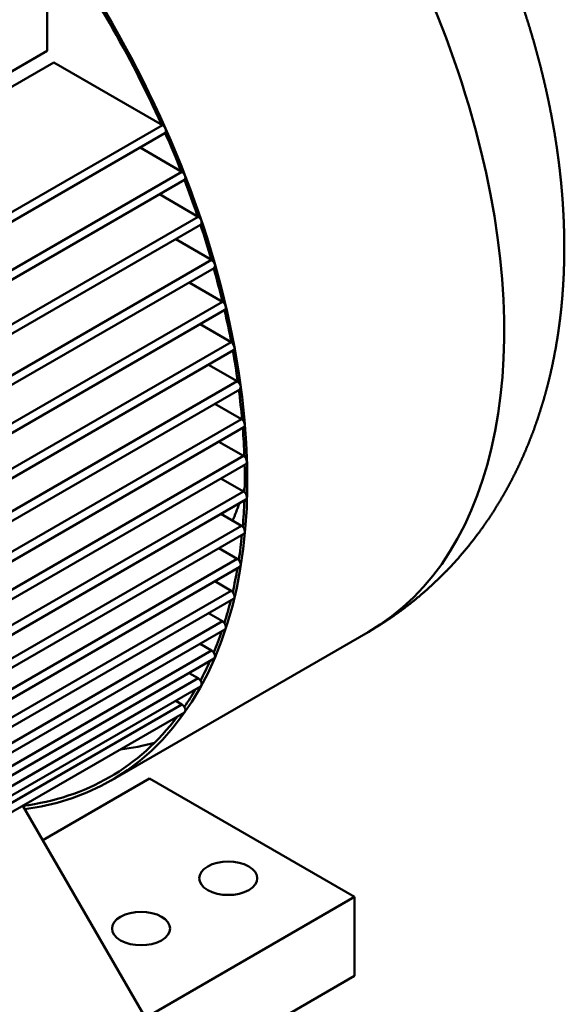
# Model space of a CAD drawing. Header units: millimetres. Extents: x -2791 to 2004, y -1887 to 1428.
# Tile 6 of 20: x -1867 to -1641, y -1563 to -1155. Entities that reach past the tile are written whole.
import ezdxf

# ---------------------------------------------------------------- set-up
doc = ezdxf.new("R2010")
doc.units = ezdxf.units.MM
doc.layers.add('AM_VIS', color=7, linetype='Continuous', lineweight=50)

msp = doc.modelspace()

# ---------------------------------------------------------------- linework, layer by layer
at = {"layer": 'AM_VIS'}
for p, q in [((-1855.185, -1167.874), (-1855.185, -1115.998)), ((-1855.185, -1167.874), (-2190.071, -1361.221)), ((-1946.25, -1226.87), (-1852.406, -1172.689)), ((-1807.48, -1198.627), (-1852.406, -1172.689)), ((-1901.324, -1252.808), (-1807.48, -1198.627)), ((-1900.465, -1256.254), (-1806.48, -1201.992)), ((-1799.446, -1217.962), (-1816.793, -1207.946)), ((-2134.332, -1411.308), (-1799.446, -1217.962)), ((-2133.332, -1414.673), (-1798.446, -1221.327)), ((-1792.724, -1236.54), (-1808.76, -1227.281)), ((-2127.61, -1429.886), (-1792.724, -1236.54)), ((-2126.61, -1433.251), (-1791.724, -1239.905)), ((-1787.165, -1254.446), (-1802.038, -1245.859)), ((-2122.051, -1447.792), (-1787.165, -1254.446)), ((-2121.051, -1451.158), (-1786.165, -1257.811)), ((-1782.662, -1271.743), (-1796.478, -1263.766)), ((-2117.547, -1465.089), (-1782.662, -1271.743)), ((-2116.547, -1468.454), (-1781.662, -1275.108)), ((-1779.138, -1288.474), (-1791.975, -1281.063)), ((-2114.023, -1481.821), (-1779.138, -1288.474)), ((-2113.023, -1485.186), (-1778.138, -1291.839)), ((-1776.538, -1304.672), (-1788.451, -1297.794)), ((-2111.424, -1498.019), (-1776.538, -1304.672)), ((-2110.424, -1501.384), (-1775.538, -1308.037)), ((-1774.825, -1320.358), (-1785.852, -1313.992)), ((-2109.711, -1513.705), (-1774.825, -1320.358)), ((-2108.711, -1517.07), (-1773.825, -1323.723)), ((-1773.974, -1335.547), (-1784.138, -1329.678)), ((-2108.86, -1528.893), (-1773.974, -1335.547)), ((-2107.86, -1532.258), (-1772.974, -1338.912)), ((-1773.974, -1350.244), (-1783.288, -1344.866)), ((-2108.86, -1543.59), (-1773.974, -1350.244)), ((-2107.86, -1546.955), (-1772.974, -1353.609)), ((-1774.825, -1364.449), (-1783.288, -1359.563)), ((-2109.711, -1557.796), (-1774.825, -1364.449)), ((-2108.711, -1561.161), (-1773.825, -1367.814)), ((-1776.538, -1378.157), (-1784.138, -1373.769)), ((-2111.424, -1571.503), (-1776.538, -1378.157)), ((-2110.424, -1574.868), (-1775.538, -1381.522)), ((-1779.138, -1391.353), (-1785.852, -1387.477)), ((-2114.023, -1584.699), (-1779.138, -1391.353)), ((-2113.023, -1588.064), (-1778.138, -1394.718)), ((-1782.662, -1404.015), (-1788.451, -1400.673)), ((-2117.547, -1597.362), (-1782.662, -1404.015)), ((-2116.547, -1600.727), (-1781.662, -1407.38)), ((-1828.73, -1469.888), (-1722.438, -1408.521)), ((-1787.165, -1416.112), (-1791.975, -1413.335)), ((-2122.051, -1609.459), (-1787.165, -1416.112)), ((-2121.051, -1612.824), (-1786.165, -1419.477)), ((-1792.724, -1427.6), (-1796.478, -1425.432)), ((-2127.61, -1620.946), (-1792.724, -1427.6)), ((-2126.61, -1624.311), (-1791.724, -1430.965)), ((-2134.332, -1631.762), (-1799.446, -1438.416)), ((-1799.446, -1438.416), (-1802.038, -1436.919)), ((-2133.332, -1635.127), (-1798.446, -1441.781)), ((-1812.829, -1469.146), (-1857.024, -1494.661)), ((-1727.977, -1518.136), (-1812.829, -1469.146)), ((-1814.597, -1568.146), (-1865.277, -1480.366)), ((-1814.597, -1568.146), (-1727.977, -1518.136)), ((-1727.977, -1518.136), (-1727.977, -1550.796)), ((-1727.977, -1550.796), (-1818.486, -1603.051))]:
    msp.add_line(p, q, dxfattribs=at)
for centre, major_axis, start_param, end_param in [((-1858.438, -1172.962), (136, -235.559), 0, 2.3561945), ((-1964.73, -1234.329), (136, -235.559), 6.0460611, 8.6393798), ((-1964.73, -1234.329), (135.25, -234.26), 1.3952121, 1.7463806), ((-1807.48, -1200.26), (1, -1.732), 0, 2.3561945), ((-1964.73, -1234.329), (135.25, -234.26), 1.3161379, 1.380729), ((-1799.446, -1219.595), (1, -1.732), 0, 2.3561945), ((-1964.73, -1234.329), (135.25, -234.26), 1.2405827, 1.3018384), ((-1792.724, -1238.172), (1, -1.732), 0, 2.3561945), ((-1964.73, -1234.329), (135.25, -234.26), 1.1677296, 1.2263903), ((-1787.165, -1256.079), (1, -1.732), 0, 2.3561945), ((-1964.73, -1234.329), (135.25, -234.26), 1.0969553, 1.1535518), ((-1782.662, -1273.376), (1, -1.732), 0, 2.3561945), ((-1964.73, -1234.329), (135.25, -234.26), 1.0277459, 1.0827017), ((-1779.138, -1290.107), (1, -1.732), 0, 2.3561945), ((-1964.73, -1234.329), (135.25, -234.26), 0.9596706, 1.0133457), ((-1776.538, -1306.305), (1, -1.732), 0, 2.3561945), ((-1964.73, -1234.329), (135.25, -234.26), 0.8923726, 0.9450673), ((-1774.825, -1321.991), (1, -1.732), 0, 2.3561945), ((-1964.73, -1234.329), (135.25, -234.26), 0.8255291, 0.8775005), ((-1773.974, -1337.18), (1, -1.732), 0, 2.3561945), ((-1964.73, -1234.329), (135.25, -234.26), 0.7588361, 0.810309), ((-1924.282, -1210.977), (111, -192.258), 0.4916349, 0.5039004), ((-1773.974, -1351.877), (1, -1.732), 0, 2.3561945), ((-1924.282, -1210.977), (111, -192.258), 0.4057029, 0.4574258), ((-1964.73, -1234.329), (135.25, -234.26), 0.691996, 0.7431692), ((-1774.825, -1366.082), (1, -1.732), 0, 2.3561945), ((-1964.73, -1234.329), (135.25, -234.26), 0.6247047, 0.675754), ((-1776.538, -1379.79), (1, -1.732), 0, 2.3561945), ((-1964.73, -1234.329), (135.25, -234.26), 0.5566396, 0.6077149), ((-1779.138, -1392.986), (1, -1.732), 0, 2.3561945), ((-1964.73, -1234.329), (135.25, -234.26), 0.4874441, 0.5386583), ((-1782.662, -1405.648), (1, -1.732), 0, 2.3561945), ((-1964.73, -1234.329), (135.25, -234.26), 0.4167079, 0.4681077), ((-1787.165, -1417.745), (1, -1.732), 0, 2.3561945), ((-1964.73, -1234.329), (135.25, -234.26), 0.3439401, 0.3954341), ((-1792.724, -1429.233), (1, -1.732), 0, 2.3561945), ((-1964.73, -1234.329), (135.25, -234.26), 0.2685284, 0.3196966), ((-1799.446, -1440.049), (1, -1.732), 0, 2.3561945), ((-1964.73, -1234.329), (135.25, -234.26), 6.0447208, 6.5223588), ((-1924.282, -1210.977), (135.25, -234.26), 6.0440118, 6.1330951), ((-1780.302, -1510.379), (12, 0), 0.7853982, 7.0685835), ((-1816.365, -1531.2), (12, 0), 0.7853982, 7.0685835)]:
    msp.add_ellipse(centre, major_axis=major_axis, ratio=0.5773503, start_param=start_param, end_param=end_param, dxfattribs=at)
msp.add_open_spline([(-1994.438, -937.403), (-1992.046, -936.052), (-1989.63, -934.745), (-1987.191, -933.485), (-1984.73, -932.27), (-1982.249, -931.103), (-1979.748, -929.982), (-1977.23, -928.909), (-1974.695, -927.884), (-1972.146, -926.907), (-1969.582, -925.978), (-1967.006, -925.097), (-1964.419, -924.264), (-1961.822, -923.48), (-1959.217, -922.744), (-1956.604, -922.056), (-1953.986, -921.416), (-1951.362, -920.823), (-1948.735, -920.278), (-1946.105, -919.78), (-1943.474, -919.328), (-1940.597, -918.886), (-1937.721, -918.499), (-1934.847, -918.166), (-1931.976, -917.886), (-1929.109, -917.659), (-1926.248, -917.482), (-1923.393, -917.357), (-1920.545, -917.281), (-1917.705, -917.255), (-1914.873, -917.277), (-1912.052, -917.346), (-1909.24, -917.461), (-1906.439, -917.622), (-1903.649, -917.828), (-1900.871, -918.078), (-1898.106, -918.37), (-1895.352, -918.705), (-1892.612, -919.081), (-1889.885, -919.497), (-1887.172, -919.953), (-1883.802, -920.577), (-1880.455, -921.26), (-1877.129, -922), (-1873.826, -922.797), (-1870.545, -923.648), (-1867.287, -924.553), (-1864.051, -925.51), (-1860.838, -926.517), (-1857.648, -927.575), (-1854.48, -928.68), (-1851.335, -929.834), (-1848.212, -931.033), (-1845.112, -932.278), (-1842.033, -933.568), (-1838.977, -934.901), (-1835.943, -936.277), (-1832.93, -937.694), (-1829.939, -939.153), (-1826.969, -940.651), (-1824.02, -942.19), (-1820.428, -944.131), (-1816.868, -946.13), (-1813.338, -948.185), (-1809.84, -950.295), (-1806.372, -952.459), (-1802.935, -954.676), (-1799.528, -956.944), (-1796.152, -959.263), (-1792.805, -961.632), (-1789.489, -964.05), (-1786.202, -966.516), (-1782.945, -969.029), (-1779.718, -971.588), (-1776.52, -974.194), (-1773.352, -976.844), (-1770.214, -979.538), (-1767.106, -982.275), (-1764.028, -985.055), (-1760.98, -987.877), (-1757.962, -990.74), (-1754.859, -993.756), (-1751.79, -996.815), (-1748.753, -999.916), (-1745.75, -1003.058), (-1742.78, -1006.24), (-1739.844, -1009.462), (-1736.942, -1012.723), (-1734.075, -1016.021), (-1731.242, -1019.357), (-1728.445, -1022.73), (-1725.682, -1026.138), (-1722.956, -1029.58), (-1720.265, -1033.057), (-1717.611, -1036.567), (-1714.994, -1040.11), (-1712.414, -1043.684), (-1709.872, -1047.29), (-1707.368, -1050.925), (-1704.902, -1054.59), (-1702.475, -1058.283), (-1700.122, -1061.95), (-1697.807, -1065.643), (-1695.532, -1069.361), (-1693.296, -1073.104), (-1691.1, -1076.87), (-1688.944, -1080.66), (-1686.829, -1084.473), (-1684.756, -1088.307), (-1682.723, -1092.162), (-1680.733, -1096.037), (-1678.786, -1099.932), (-1676.881, -1103.845), (-1675.02, -1107.776), (-1673.203, -1111.725), (-1671.43, -1115.69), (-1669.702, -1119.671), (-1668.019, -1123.667), (-1666.382, -1127.677), (-1664.791, -1131.701), (-1663.247, -1135.739), (-1661.74, -1139.814), (-1660.282, -1143.901), (-1658.873, -1147.999), (-1657.513, -1152.108), (-1656.203, -1156.227), (-1654.943, -1160.355), (-1653.734, -1164.491), (-1652.577, -1168.636), (-1651.471, -1172.789), (-1650.418, -1176.948), (-1649.418, -1181.114), (-1648.472, -1185.286), (-1647.58, -1189.463), (-1646.743, -1193.645), (-1645.962, -1197.832), (-1645.237, -1202.022), (-1644.569, -1206.216), (-1643.96, -1210.413), (-1643.408, -1214.613), (-1642.916, -1218.815), (-1642.482, -1223.046), (-1642.109, -1227.28), (-1641.799, -1231.514), (-1641.554, -1235.749), (-1641.373, -1239.984), (-1641.258, -1244.219), (-1641.21, -1248.454), (-1641.231, -1252.688), (-1641.321, -1256.92), (-1641.482, -1261.151), (-1641.716, -1265.38), (-1642.023, -1269.606), (-1642.406, -1273.829), (-1642.866, -1278.048), (-1643.405, -1282.263), (-1644.024, -1286.473), (-1644.726, -1290.677), (-1645.512, -1294.874), (-1646.385, -1299.064), (-1647.346, -1303.245), (-1648.241, -1306.819), (-1649.204, -1310.384), (-1650.236, -1313.94), (-1651.339, -1317.486), (-1652.514, -1321.02), (-1653.763, -1324.542), (-1655.087, -1328.05), (-1656.488, -1331.543), (-1657.967, -1335.018), (-1659.525, -1338.474), (-1661.164, -1341.909), (-1662.885, -1345.321), (-1664.69, -1348.708), (-1666.579, -1352.067), (-1668.554, -1355.395), (-1670.615, -1358.689), (-1672.763, -1361.948), (-1674.999, -1365.166), (-1677.323, -1368.343), (-1679.735, -1371.472), (-1681.484, -1373.644), (-1683.277, -1375.79), (-1685.113, -1377.909), (-1686.992, -1379.999), (-1688.913, -1382.06), (-1690.877, -1384.09), (-1692.884, -1386.087), (-1694.931, -1388.05), (-1697.019, -1389.979), (-1699.148, -1391.871), (-1701.316, -1393.725), (-1703.522, -1395.541), (-1705.766, -1397.316), (-1708.047, -1399.05), (-1710.363, -1400.741), (-1712.714, -1402.389), (-1715.098, -1403.992), (-1717.514, -1405.548), (-1719.961, -1407.058), (-1722.438, -1408.521)], degree=1, knots=[5.4977871, 5.4977871, 5.508552, 5.5193168, 5.5300816, 5.5408465, 5.5516113, 5.5623761, 5.573141, 5.5839058, 5.5946707, 5.6054355, 5.6162003, 5.6269652, 5.63773, 5.6484948, 5.6592597, 5.6700245, 5.6807893, 5.6915542, 5.702319, 5.7130838, 5.724851, 5.7366182, 5.7483855, 5.7601527, 5.7719199, 5.7836871, 5.7954543, 5.8072215, 5.8189887, 5.8307559, 5.8425231, 5.8542903, 5.8660575, 5.8778247, 5.8895919, 5.9013591, 5.9131264, 5.9248936, 5.9366608, 5.948428, 5.9631243, 5.9778206, 5.9925168, 6.0072131, 6.0219094, 6.0366057, 6.051302, 6.0659983, 6.0806946, 6.0953908, 6.1100871, 6.1247834, 6.1394797, 6.154176, 6.1688723, 6.1835686, 6.1982648, 6.2129611, 6.2276574, 6.2423537, 6.2604, 6.2784462, 6.2964925, 6.3145387, 6.332585, 6.3506313, 6.3686775, 6.3867238, 6.40477, 6.4228163, 6.4408626, 6.4589088, 6.4769551, 6.4950013, 6.5130476, 6.5310939, 6.5491401, 6.5671864, 6.5852326, 6.6032789, 6.6220222, 6.6407656, 6.6595089, 6.6782523, 6.6969956, 6.7157389, 6.7344823, 6.7532256, 6.771969, 6.7907123, 6.8094557, 6.828199, 6.8469423, 6.8656857, 6.884429, 6.9031724, 6.9219157, 6.940659, 6.9594024, 6.9781457, 6.9966156, 7.0150854, 7.0335553, 7.0520251, 7.070495, 7.0889648, 7.1074347, 7.1259045, 7.1443744, 7.1628442, 7.1813141, 7.199784, 7.2182538, 7.2367237, 7.2551935, 7.2736634, 7.2921332, 7.3106031, 7.3290729, 7.3475428, 7.3661283, 7.3847138, 7.4032993, 7.4218848, 7.4404703, 7.4590558, 7.4776413, 7.4962268, 7.5148123, 7.5333978, 7.5519833, 7.5705688, 7.5891543, 7.6077398, 7.6263253, 7.6449108, 7.6634963, 7.6820818, 7.7006673, 7.7192528, 7.7379632, 7.7566735, 7.7753839, 7.7940943, 7.8128047, 7.831515, 7.8502254, 7.8689358, 7.8876462, 7.9063565, 7.9250669, 7.9437773, 7.9624877, 7.9811981, 7.9999084, 8.0186188, 8.0373292, 8.0560396, 8.0747499, 8.0934603, 8.1094859, 8.1255114, 8.1415369, 8.1575625, 8.173588, 8.1896135, 8.2056391, 8.2216646, 8.2376902, 8.2537157, 8.2697412, 8.2857668, 8.3017923, 8.3178178, 8.3338434, 8.3498689, 8.3658944, 8.38192, 8.3979455, 8.4139711, 8.4252415, 8.4365119, 8.4477824, 8.4590528, 8.4703232, 8.4815937, 8.4928641, 8.5041346, 8.515405, 8.5266754, 8.5379459, 8.5492163, 8.5604867, 8.5717572, 8.5830276, 8.5942981, 8.6055685, 8.6168389, 8.6281094, 8.6393798, 8.6393798], dxfattribs=at)

doc.saveas('drawing.dxf')
